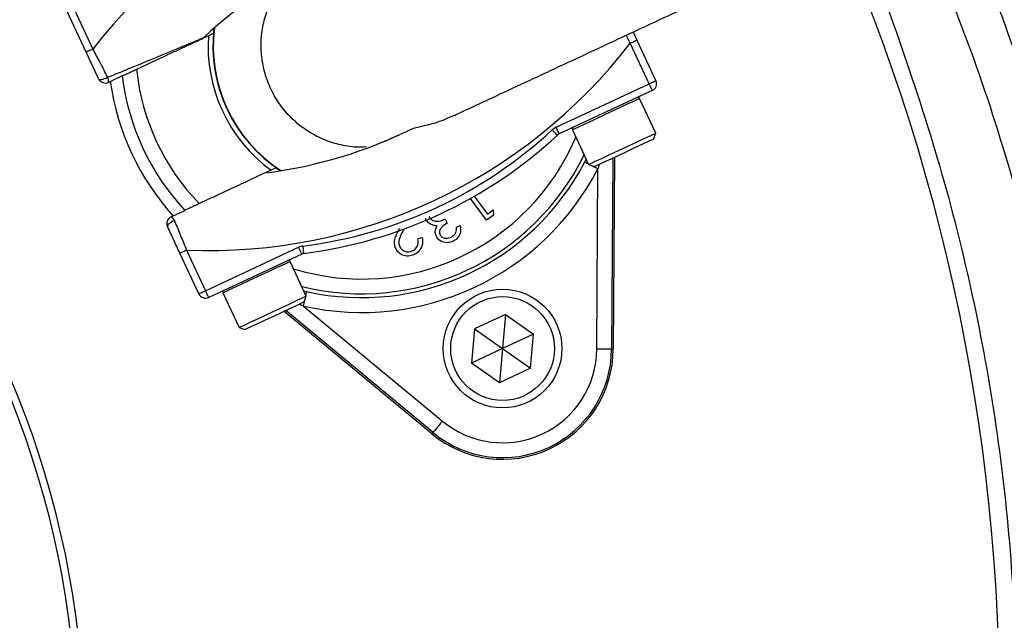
# Model space of a CAD drawing. Header units: millimetres. Extents: x 2125 to 4263, y 2449 to 4685.
# Tile 15 of 19: x 3408 to 3673, y 3781 to 3943. Entities that reach past the tile are written whole.
import ezdxf

# ---------------------------------------------------------------- set-up
doc = ezdxf.new("R2010")
doc.units = ezdxf.units.MM
doc.header["$LTSCALE"] = 2

msp = doc.modelspace()

# ---------------------------------------------------------------- linework, layer by layer
at = {"color": 7, "linetype": 'Continuous', "lineweight": 25}
for p, q in [((3422.28, 3946.47), (3427.39, 3935.5)), ((3425.58, 3934.66), (3420.46, 3945.62)), ((3459.92, 3939.75), (3460.07, 3941.17)), ((3573.09, 3940.11), (3574.11, 3937.93)), ((3577.41, 3926.12), (3572.3, 3937.09)), ((3574.11, 3937.93), (3579.22, 3926.97)), ((3435.27, 3928.25), (3431.57, 3926.53)), ((3552.32, 3914.42), (3577.41, 3926.12)), ((3578.25, 3924.31), (3553.16, 3912.61)), ((3579.19, 3912.83), (3574.84, 3922.17)), ((3556.71, 3913.72), (3561.07, 3904.38)), ((3578.61, 3911.24), (3579.19, 3912.83)), ((3579.19, 3912.83), (3579.19, 3912.83)), ((3567.62, 3906.11), (3567.28, 3854.54)), ((3568.07, 3906.32), (3567.74, 3854.54)), ((3478.01, 3902.7), (3476.83, 3903.5)), ((3560.05, 3905.05), (3560.41, 3905.79)), ((3561.07, 3904.38), (3562.66, 3903.8)), ((3563.28, 3854.56), (3563.6, 3903.21)), ((3530.25, 3895.79), (3533.8, 3891)), ((3533.54, 3889.35), (3529.21, 3895.2)), ((3448.48, 3890.28), (3452.17, 3892)), ((3535.43, 3890.75), (3533.54, 3889.35)), ((3533.8, 3891), (3535.31, 3892.11)), ((3535.31, 3892.11), (3535.43, 3890.75)), ((3522.43, 3889.65), (3522.95, 3888.53)), ((3525.47, 3887.5), (3526.45, 3887.95)), ((3511.34, 3886.97), (3511.26, 3886.84)), ((3515.08, 3884.39), (3516.19, 3884.65)), ((3455.96, 3869.49), (3450.85, 3880.46)), ((3452.66, 3881.3), (3457.78, 3870.34)), ((3457.78, 3870.34), (3482.87, 3882.04)), ((3483.71, 3880.23), (3458.62, 3868.53)), ((3484.94, 3868.88), (3480.58, 3878.22)), ((3462.46, 3869.76), (3466.81, 3860.43)), ((3484.27, 3870.32), (3485.08, 3870.09)), ((3484.36, 3867.29), (3484.94, 3868.88)), ((3518.83, 3831.73), (3478.95, 3864.76)), ((3519.12, 3832.08), (3479.4, 3864.98)), ((3484.21, 3866.19), (3521.67, 3835.16)), ((3538.68, 3863.93), (3530.31, 3860.03)), ((3538.68, 3863.93), (3537.88, 3854.73)), ((3538.68, 3863.93), (3546.25, 3858.63)), ((3466.81, 3860.43), (3468.41, 3859.85)), ((3530.31, 3860.03), (3529.51, 3850.82)), ((3530.31, 3860.03), (3537.88, 3854.73)), ((3546.25, 3858.63), (3537.88, 3854.73)), ((3545.45, 3849.43), (3546.25, 3858.63)), ((3537.88, 3854.73), (3529.51, 3850.82)), ((3537.88, 3854.73), (3537.07, 3845.53)), ((3537.88, 3854.73), (3545.45, 3849.43)), ((3567.28, 3854.54), (3567.74, 3854.54)), ((3537.07, 3845.53), (3529.51, 3850.82)), ((3545.45, 3849.43), (3537.07, 3845.53)), ((3519.12, 3832.08), (3518.83, 3831.73))]:
    msp.add_line(p, q, dxfattribs=at)
at = {"color": 8, "linetype": 'Continuous', "lineweight": 25}
for p, q in [((3572.3, 3937.09), (3571.19, 3939.22)), ((3563.89, 3904.37), (3563.6, 3903.21)), ((3484.21, 3866.19), (3483.15, 3866.72))]:
    msp.add_line(p, q, dxfattribs=at)
at = {"color": 7, "linetype": 'Continuous', "lineweight": 25, "flags": 128}
for points in [[(3458.54, 3939.1), (3459.75, 3939.67), (3459.92, 3939.75)], [(3427.39, 3935.5), (3427.04, 3935.34), (3426.7, 3935.18), (3426.38, 3935.03), (3426.11, 3934.9), (3425.88, 3934.8), (3425.72, 3934.72), (3425.61, 3934.67), (3425.58, 3934.66)], [(3572.3, 3937.09), (3572.65, 3937.25), (3572.99, 3937.41), (3573.3, 3937.56), (3573.58, 3937.69), (3573.8, 3937.79), (3573.97, 3937.87), (3574.07, 3937.92), (3574.11, 3937.93)], [(3428.92, 3927.5), (3429.02, 3927.38), (3429.21, 3927.31), (3429.48, 3927.29), (3429.8, 3927.32), (3430.17, 3927.4), (3430.56, 3927.53), (3430.96, 3927.69), (3431.35, 3927.89)], [(3577.41, 3926.12), (3577.76, 3926.29), (3578.1, 3926.45), (3578.42, 3926.59), (3578.69, 3926.72), (3578.92, 3926.83), (3579.08, 3926.9), (3579.19, 3926.95), (3579.22, 3926.97)], [(3578.25, 3924.31), (3578.24, 3924.35), (3578.19, 3924.45), (3578.11, 3924.62), (3578.01, 3924.84), (3577.88, 3925.12), (3577.73, 3925.43), (3577.57, 3925.77), (3577.41, 3926.12)], [(3553.16, 3912.61), (3553.15, 3912.65), (3553.1, 3912.75), (3553.02, 3912.92), (3552.91, 3913.14), (3552.79, 3913.42), (3552.64, 3913.73), (3552.48, 3914.07), (3552.32, 3914.42)], [(3552.65, 3912.27), (3552.62, 3912.29), (3552.55, 3912.38), (3552.42, 3912.51), (3552.25, 3912.7), (3552.04, 3912.92), (3551.81, 3913.17), (3551.56, 3913.45), (3551.29, 3913.73)], [(3561.07, 3904.38), (3561.11, 3904.4), (3561.68, 3904.67), (3562.88, 3905.23), (3564.61, 3906.03), (3566.76, 3907.03), (3569.15, 3908.15), (3571.62, 3909.3), (3573.98, 3910.4), (3576.05, 3911.37), (3577.68, 3912.13), (3578.75, 3912.63), (3579.19, 3912.83)], [(3578.61, 3911.24), (3578.61, 3911.23), (3578.19, 3911.04), (3577.17, 3910.57), (3575.62, 3909.84), (3573.66, 3908.93), (3571.46, 3907.9), (3569.19, 3906.84), (3567.04, 3905.84), (3565.18, 3904.97), (3563.76, 3904.31), (3562.9, 3903.91), (3562.66, 3903.8)], [(3476.83, 3903.5), (3476.65, 3903.41), (3475.44, 3902.85)], [(3449.38, 3889.24), (3448.98, 3889.06), (3448.59, 3888.86), (3448.24, 3888.64), (3447.94, 3888.41), (3447.71, 3888.18), (3447.56, 3887.97), (3447.49, 3887.78), (3447.51, 3887.62)], [(3484.31, 3880.4), (3484.3, 3880.44), (3484.29, 3880.55), (3484.27, 3880.73), (3484.23, 3880.98), (3484.2, 3881.28), (3484.15, 3881.62), (3484.11, 3881.99), (3484.06, 3882.38)], [(3450.85, 3880.46), (3450.89, 3880.47), (3450.99, 3880.52), (3451.16, 3880.6), (3451.38, 3880.71), (3451.66, 3880.83), (3451.97, 3880.98), (3452.31, 3881.14), (3452.66, 3881.3)], [(3483.71, 3880.23), (3483.7, 3880.26), (3483.65, 3880.36), (3483.57, 3880.53), (3483.47, 3880.76), (3483.34, 3881.03), (3483.19, 3881.34), (3483.03, 3881.68), (3482.87, 3882.04)], [(3455.96, 3869.49), (3456, 3869.51), (3456.1, 3869.56), (3456.27, 3869.64), (3456.49, 3869.74), (3456.77, 3869.87), (3457.08, 3870.01), (3457.42, 3870.17), (3457.78, 3870.34)], [(3458.62, 3868.53), (3458.61, 3868.56), (3458.56, 3868.66), (3458.48, 3868.83), (3458.37, 3869.06), (3458.25, 3869.33), (3458.1, 3869.64), (3457.94, 3869.98), (3457.78, 3870.34)], [(3466.81, 3860.43), (3467.07, 3860.55), (3467.97, 3860.97), (3469.46, 3861.66), (3471.43, 3862.58), (3473.73, 3863.65), (3476.18, 3864.8), (3478.61, 3865.93), (3480.84, 3866.97), (3482.7, 3867.84), (3484.06, 3868.47), (3484.8, 3868.82), (3484.94, 3868.88)], [(3484.36, 3867.29), (3484.22, 3867.22), (3483.5, 3866.88), (3482.19, 3866.28), (3480.42, 3865.45), (3478.32, 3864.47), (3476.06, 3863.42), (3473.82, 3862.37), (3471.8, 3861.43), (3470.15, 3860.66), (3469, 3860.12), (3468.45, 3859.87), (3468.41, 3859.85)], [(3567.28, 3854.54), (3567.19, 3854.54), (3566.96, 3854.54), (3566.59, 3854.54), (3566.09, 3854.55), (3565.48, 3854.55), (3564.8, 3854.55), (3564.06, 3854.56), (3563.28, 3854.56)], [(3521.67, 3835.16), (3521.18, 3834.57), (3520.71, 3833.99), (3520.27, 3833.47), (3519.89, 3833), (3519.57, 3832.62), (3519.33, 3832.33), (3519.18, 3832.15), (3519.12, 3832.08)]]:
    msp.add_lwpolyline(points, dxfattribs=at)
at = {"color": 8, "linetype": 'Continuous', "lineweight": 25, "flags": 128}
for points in [[(3574.84, 3922.17), (3574.83, 3922.16), (3574.4, 3921.96), (3573.33, 3921.46), (3571.7, 3920.7), (3569.63, 3919.74), (3567.27, 3918.64), (3564.8, 3917.49), (3562.41, 3916.37), (3560.26, 3915.37), (3558.53, 3914.56), (3557.33, 3914), (3556.76, 3913.73), (3556.71, 3913.72)], [(3560.05, 3905.05), (3560.13, 3905.01), (3560.34, 3904.9), (3560.67, 3904.73), (3560.98, 3904.57)], [(3561.99, 3904.04), (3562.25, 3903.91), (3562.91, 3903.57), (3563.6, 3903.21)], [(3480.58, 3878.22), (3480.45, 3878.15), (3479.7, 3877.8), (3478.35, 3877.17), (3476.49, 3876.31), (3474.26, 3875.27), (3471.83, 3874.13), (3469.37, 3872.99), (3467.08, 3871.92), (3465.11, 3871), (3463.62, 3870.3), (3462.72, 3869.88), (3462.46, 3869.76)], [(3484.85, 3869.07), (3484.93, 3869.41), (3485.01, 3869.78), (3485.06, 3870.01), (3485.08, 3870.09)], [(3484.21, 3866.19), (3484.37, 3866.94), (3484.54, 3867.67), (3484.6, 3867.95)]]:
    msp.add_lwpolyline(points, dxfattribs=at)
at = {"color": 7, "linetype": 'Continuous', "lineweight": 25}
for radius in [16, 14]:
    msp.add_circle((3537.88, 3854.73), radius, dxfattribs=at)
for centre, radius, start, end in [((3175.08, 3748.8), 693, 1.57108, 178.42892), ((3175.08, 3748.8), 250, 279.2069, 80.7931), ((3175.08, 3748.8), 248, 279.2818, 80.7182), ((3540.98, 3848.08), 143.33, 87.5829, 142.4171), ((3145.93, 3757.99), 526, 277.6513, 23.3134), ((3540.98, 3848.08), 123.33, 113.6355, 132.8003), ((3499.84, 3936.3), 40, 172.9043, 237.0957), ((3499.84, 3936.3), 41.4, 176.1144, 233.8856), ((3458.71, 4024.51), 143.33, 267.5829, 322.4171), ((3499.84, 3936.3), 60.99, 185.8562, 224.1438), ((3430.73, 3928.34), 2, 205, 295), ((3429.88, 3926.95), 1.75, 346.0471, 32.3363), ((3499.84, 3936.3), 65.07, 187.0993, 222.9007), ((3499.84, 3936.3), 68.42, 187.9236, 222.0712), ((3577.41, 3926.12), 2, 295, 25), ((3574.39, 3921.96), 0.5, 25, 115), ((3554.01, 3910.8), 4, 115, 132.8003), ((3557.17, 3913.93), 0.5, 115, 205), ((3458.71, 4024.51), 123.33, 277.1997, 296.3645), ((3468.85, 4002.76), 121.33, 277.1997, 312.8003), ((3468.85, 4002.76), 123.33, 277.1997, 312.8003), ((3554.01, 3910.8), 2, 115, 132.8003), ((3499.84, 3936.3), 67.83, 257.427, 332.573), ((3499.84, 3936.3), 71.83, 257.427, 332.573), ((3449.32, 3888.46), 2, 115, 205), ((3447.71, 3888.71), 1.75, 17.664, 63.9537), ((3484.56, 3878.41), 4, 97.1997, 115), ((3484.56, 3878.41), 2, 97.1997, 115), ((3480.13, 3878), 0.5, 25, 115), ((3457.78, 3870.34), 2, 205, 295), ((3462.91, 3869.97), 0.5, 115, 205), ((3537.88, 3854.73), 29.86, 230.3695, 359.6305), ((3537.88, 3854.73), 29.41, 230.3695, 359.6305), ((3537.88, 3854.73), 25.41, 230.3695, 359.6305)]:
    msp.add_arc(centre, radius, start, end, dxfattribs=at)
at = {"color": 8, "linetype": 'Continuous', "lineweight": 25}
for radius, start, end in [(40.07, 173.0133, 236.9867), (62.81, 253.0383, 336.9617), (66.81, 256.0524, 333.9476)]:
    msp.add_arc((3499.84, 3936.3), radius, start, end, dxfattribs=at)
at = {"color": 7, "linetype": 'Continuous', "lineweight": 25}
for points, knots in [([(4131.37, 3120.24), (4133.03, 3123.42), (4140.24, 3137.28), (4152.37, 3162.13), (4167.1, 3195.06), (4180.72, 3228.48), (4194.66, 3266.09), (4208.48, 3308.03), (4221.73, 3354.36), (4232.24, 3397.24), (4240.51, 3436.49), (4247.61, 3475.97), (4253.93, 3519.67), (4258.89, 3567.61), (4261.62, 3611.69), (4262.62, 3651.79), (4262.36, 3687.87), (4260.93, 3723.92), (4258.02, 3763.94), (4253.1, 3807.85), (4245.58, 3855.49), (4236.62, 3898.76), (4226.78, 3937.66), (4215.55, 3976.19), (4201.51, 4018.09), (4184.06, 4063.06), (4166.2, 4103.48), (4148.53, 4139.5), (4129.62, 4174.9), (4107.26, 4213.01), (4080.96, 4253.45), (4055.17, 4289.33), (4030.46, 4320.94), (4007.25, 4348.57), (3983.01, 4375.31), (3954.97, 4404.03), (3922.79, 4434.33), (3886.11, 4465.67), (3851.18, 4492.75), (3818.45, 4515.98), (3788.29, 4535.8), (3757.44, 4554.51), (3722.39, 4574.07), (3682.9, 4593.95), (3638.79, 4613.51), (3597.55, 4629.43), (3559.48, 4642.15), (3524.82, 4652.23), (3489.81, 4661.02), (3450.54, 4669.32), (3406.92, 4676.54), (3358.96, 4682), (3324.74, 4684.17), (3306.58, 4684.76), (3304.48, 4684.83)], [0, 0, 0, 0, 0.005102, 0.022182, 0.039262, 0.05634, 0.073418, 0.096223, 0.119038, 0.141844, 0.158921, 0.175997, 0.198805, 0.221622, 0.244429, 0.261507, 0.278585, 0.295664, 0.312742, 0.335565, 0.358399, 0.381219, 0.3983, 0.415381, 0.438205, 0.461041, 0.483864, 0.500944, 0.518024, 0.540847, 0.563682, 0.586504, 0.603584, 0.620664, 0.637746, 0.654828, 0.677657, 0.700499, 0.723328, 0.740409, 0.757489, 0.77457, 0.791652, 0.814483, 0.837329, 0.86016, 0.877244, 0.894328, 0.91141, 0.928492, 0.951329, 0.974181, 0.997018, 1, 1, 1, 1]), ([(4130.39, 3116.68), (4132.58, 3120.86), (4140.35, 3135.7), (4152.97, 3161.56), (4167.72, 3194.49), (4181.34, 3227.91), (4195.29, 3265.51), (4209.13, 3307.45), (4222.39, 3353.78), (4232.91, 3396.66), (4241.19, 3435.9), (4248.31, 3475.38), (4254.65, 3519.08), (4259.63, 3567.01), (4262.38, 3611.09), (4263.4, 3651.19), (4263.16, 3687.27), (4261.75, 3723.32), (4258.86, 3763.34), (4253.98, 3807.26), (4246.48, 3854.9), (4237.56, 3898.18), (4227.75, 3937.09), (4216.56, 3975.63), (4202.54, 4017.54), (4185.13, 4062.52), (4167.31, 4102.96), (4149.67, 4139), (4130.8, 4174.41), (4108.47, 4212.54), (4082.22, 4253), (4056.46, 4288.91), (4031.78, 4320.55), (4008.61, 4348.21), (3984.4, 4374.97), (3956.4, 4403.73), (3924.25, 4434.07), (3887.62, 4465.46), (3852.72, 4492.58), (3820.02, 4515.86), (3789.89, 4535.72), (3759.06, 4554.47), (3724.04, 4574.08), (3684.59, 4594.02), (3640.5, 4613.64), (3599.29, 4629.64), (3561.24, 4642.43), (3526.6, 4652.56), (3491.61, 4661.41), (3452.35, 4669.78), (3408.74, 4677.08), (3360.8, 4682.63), (3327.17, 4684.82), (3309.59, 4685.44), (3308.08, 4685.5)], [0, 0, 0, 0, 0.006703, 0.02377, 0.040837, 0.057902, 0.074967, 0.097755, 0.120552, 0.143341, 0.160404, 0.177467, 0.200258, 0.223057, 0.245847, 0.262912, 0.279976, 0.297042, 0.314107, 0.336913, 0.359729, 0.382532, 0.399599, 0.416668, 0.439474, 0.462292, 0.485098, 0.502165, 0.519231, 0.542037, 0.564854, 0.587659, 0.604726, 0.621793, 0.638861, 0.65593, 0.678741, 0.701566, 0.724377, 0.741445, 0.758513, 0.775581, 0.792649, 0.815463, 0.83829, 0.861104, 0.878175, 0.895246, 0.912315, 0.929384, 0.952203, 0.975037, 0.997856, 1, 1, 1, 1]), ([(3304.48, 4683.57), (3317.47, 4683.01), (3343.46, 4681.87), (3382.31, 4678.09), (3424.99, 4672.29), (3471.35, 4663.69), (3521.13, 4651.71), (3566.43, 4638.2), (3607.33, 4623.83), (3643.96, 4609.23), (3679.97, 4593.17), (3716.34, 4575.16), (3752.96, 4555.09), (3789.68, 4532.87), (3825.41, 4509.08), (3860.44, 4483.53), (3894.66, 4456.19), (3928, 4427.07), (3960.02, 4396.51), (3990.49, 4364.74), (4019.35, 4331.8), (4046.6, 4297.8), (4072.37, 4262.65), (4096.86, 4226.09), (4120, 4188.14), (4141.73, 4148.85), (4161.76, 4108.67), (4180.74, 4066.2), (4198.39, 4021.41), (4214.43, 3974.27), (4228.14, 3926.4), (4239.53, 3877.27), (4248.48, 3826.96), (4255.07, 3775.6), (4259.2, 3723.99), (4260.97, 3672.45), (4260.35, 3621.09), (4257.35, 3569.98), (4252.08, 3519.06), (4244.45, 3467.93), (4234.68, 3416.65), (4222.84, 3365.25), (4208.85, 3314.4), (4192.93, 3265.01), (4174.88, 3217.26), (4154.97, 3171.15), (4139.96, 3141.23), (4132.46, 3126.27)], [0, 0, 0, 0, 0.018551, 0.03711, 0.055661, 0.079993, 0.104342, 0.128674, 0.147411, 0.166165, 0.184918, 0.203657, 0.224051, 0.244465, 0.264878, 0.285273, 0.306302, 0.327352, 0.348402, 0.369431, 0.390136, 0.410861, 0.431587, 0.452293, 0.473626, 0.494978, 0.51633, 0.537663, 0.561317, 0.584999, 0.608678, 0.632327, 0.656922, 0.681545, 0.706172, 0.730771, 0.755089, 0.779433, 0.803778, 0.828099, 0.853164, 0.878249, 0.903329, 0.928386, 0.952252, 0.976132, 1, 1, 1, 1]), ([(4127.49, 3128.85), (4134.95, 3143.73), (4149.88, 3173.49), (4169.68, 3219.36), (4187.47, 3266.38), (4203.02, 3314.55), (4216.62, 3363.67), (4228.2, 3413.31), (4238.05, 3463.81), (4245.94, 3515.17), (4251.53, 3567.35), (4254.72, 3619.73), (4255.38, 3671.22), (4253.69, 3721.7), (4249.86, 3771.1), (4243.78, 3820.28), (4235.9, 3866.35), (4226.51, 3909.27), (4215.99, 3949.08), (4203.84, 3988.44), (4190.11, 4027.27), (4174.6, 4066.17), (4157.24, 4105.09), (4137.96, 4143.93), (4117.1, 4181.94), (4094.48, 4219.41), (4070.04, 4256.24), (4043.76, 4292.32), (4015.91, 4327.21), (3986.95, 4360.31), (3956.99, 4391.6), (3926.17, 4421.13), (3894.11, 4449.31), (3860.55, 4476.38), (3825.49, 4502.22), (3788.93, 4526.72), (3751.32, 4549.59), (3713.55, 4570.33), (3675.73, 4589), (3637.99, 4605.69), (3599.57, 4620.77), (3560.13, 4634.29), (3519.71, 4646.15), (3478.37, 4656.3), (3436.61, 4664.6), (3401.79, 4669.92), (3368.77, 4673.83), (3337.59, 4676.63), (3313.17, 4677.6), (3300.95, 4678.08)], [0, 0, 0, 0, 0.023833, 0.047677, 0.071507, 0.095813, 0.120141, 0.144473, 0.168786, 0.193813, 0.218867, 0.243917, 0.268941, 0.292571, 0.316227, 0.339879, 0.363507, 0.383136, 0.402791, 0.422455, 0.442114, 0.461747, 0.482426, 0.503123, 0.52382, 0.544499, 0.56579, 0.587101, 0.608411, 0.629699, 0.650056, 0.670432, 0.690807, 0.711165, 0.732155, 0.753166, 0.774177, 0.795168, 0.814852, 0.834554, 0.854255, 0.873938, 0.89424, 0.914563, 0.934885, 0.955188, 0.964996, 0.982498, 1, 1, 1, 1]), ([(4116.83, 3130.22), (4118.22, 3132.9), (4157.54, 3209.35), (4198.95, 3321.8), (4236.97, 3506.98), (4249.4, 3685.26), (4229.87, 3869.8), (4176.92, 4037.2), (4102.87, 4192.7), (4002.72, 4332.12), (3879.65, 4448.44), (3745.66, 4543.49), (3597.19, 4612.76), (3442.48, 4652.16), (3287.7, 4669.4), (3174.85, 4660.88), (3107.87, 4648.3)], [0.1785026, 0.1785026, 0.1785026, 0.1785026, 0.1803272, 0.2307269, 0.2608889, 0.2904897, 0.3362446, 0.3649193, 0.3939071, 0.4395348, 0.4676857, 0.4959289, 0.5403127, 0.5677555, 0.5952812, 0.6384183, 0.6384183, 0.6384183, 0.6384183]), ([(3481.34, 3127.53), (3483.59, 3127.97), (3497.54, 3130.69), (3518.59, 3133.41), (3544.27, 3136.49), (3565.05, 3138.95), (3585.61, 3141.78), (3605.83, 3145.29), (3625.56, 3149.83), (3644.31, 3155.62), (3661.96, 3162.9), (3678.39, 3171.88), (3693.84, 3182.7), (3708.45, 3194.95), (3726.08, 3211.95), (3745.95, 3234.12), (3768.02, 3261.14), (3788.57, 3289.12), (3807.52, 3318.12), (3824.79, 3348.21), (3840.49, 3379.26), (3854.7, 3411.14), (3868.61, 3446.46), (3881.87, 3485.21), (3894.18, 3527.37), (3904.4, 3570.07), (3912.39, 3613.27), (3917.84, 3655.59), (3920.85, 3696.88), (3921.58, 3737.01), (3920.16, 3777.16), (3916.63, 3817.23), (3911.02, 3857.07), (3903.35, 3896.57), (3893.83, 3934.53), (3882.59, 3970.87), (3869.86, 4005.59), (3855.4, 4039.72), (3839.34, 4073.23), (3821.64, 4105.98), (3802.38, 4137.58), (3781.53, 4167.82), (3759.17, 4196.67), (3742.87, 4214.72), (3734.71, 4223.75)], [0, 0, 0, 0, 0.005026, 0.031172, 0.046591, 0.061974, 0.077234, 0.092293, 0.107108, 0.121682, 0.135265, 0.148825, 0.162514, 0.176392, 0.190444, 0.216038, 0.241455, 0.266684, 0.29186, 0.317105, 0.342447, 0.367872, 0.393349, 0.425384, 0.457358, 0.489305, 0.52129, 0.553331, 0.582508, 0.611732, 0.640996, 0.670287, 0.699588, 0.728887, 0.758189, 0.785067, 0.811987, 0.838973, 0.866036, 0.893154, 0.920298, 0.946844, 0.973406, 1, 1, 1, 1]), ([(3658.43, 4042.48), (3670.14, 4023.2), (3680.63, 4003.33), (3694.58, 3972.65), (3698.93, 3962.27), (3705, 3946.49), (3706.94, 3941.2), (3710.66, 3930.6), (3712.43, 3925.28), (3720.9, 3898.62), (3726.37, 3877.03), (3734.73, 3833.35), (3737.63, 3811.26), (3739.62, 3783.32), (3739.94, 3777.72), (3740.4, 3766.48), (3740.55, 3760.84), (3740.74, 3743.96), (3740.53, 3732.75), (3738.92, 3699.28), (3736.53, 3677.16), (3729.18, 3633.29), (3724.21, 3611.54), (3716.33, 3584.6), (3714.67, 3579.22), (3711.19, 3568.5), (3709.37, 3563.17), (3703.7, 3547.32), (3699.61, 3536.91), (3686.49, 3506.14), (3676.57, 3486.23), (3654.42, 3447.63), (3642.19, 3428.93), (3625.39, 3406.34), (3621.96, 3401.86), (3614.97, 3393.03), (3611.42, 3388.68), (3600.58, 3375.78), (3593.11, 3367.4), (3577.68, 3351.11), (3569.73, 3343.2), (3557.43, 3331.67), (3553.26, 3327.89), (3544.82, 3320.43), (3540.53, 3316.76), (3518.91, 3298.79), (3500.92, 3285.57), (3463.57, 3261.37), (3444.22, 3250.39), (3414.18, 3235.62), (3403.99, 3230.98), (3388.45, 3224.45), (3383.22, 3222.34), (3372.69, 3218.29), (3362.12, 3214.4), (3351.43, 3210.82), (3340.68, 3207.41), (3335.28, 3205.78), (3319.02, 3201.14), (3308.1, 3198.38), (3297.08, 3195.94)], [0, 0, 0, 0, 0.0625, 0.0625, 0.09375, 0.09375, 0.109375, 0.109375, 0.125, 0.125, 0.1875, 0.1875, 0.25, 0.25, 0.265625, 0.265625, 0.28125, 0.28125, 0.3125, 0.3125, 0.375, 0.375, 0.4375, 0.4375, 0.453125, 0.453125, 0.46875, 0.46875, 0.5, 0.5, 0.5625, 0.5625, 0.625, 0.625, 0.640625, 0.640625, 0.65625, 0.65625, 0.6875, 0.6875, 0.71875, 0.71875, 0.734375, 0.734375, 0.75, 0.75, 0.8125, 0.8125, 0.875, 0.875, 0.90625, 0.90625, 0.921875, 0.921875, 0.9375, 0.953125, 0.953125, 0.96875, 0.96875, 1, 1, 1, 1]), ([(3428.36, 3249.53), (3430.87, 3250.75), (3442.66, 3256.48), (3463.2, 3268.4), (3489.84, 3285.33), (3515.65, 3304.05), (3539.67, 3323.58), (3561.9, 3343.78), (3582.48, 3364.53), (3602.02, 3386.41), (3620.8, 3409.79), (3638.6, 3434.61), (3655.3, 3460.83), (3670.68, 3488.19), (3684.62, 3516.65), (3697.03, 3546.13), (3707.65, 3575.99), (3716.47, 3606.11), (3723.55, 3636.38), (3729, 3667.3), (3732.72, 3698.77), (3734.67, 3730.7), (3734.8, 3762.38), (3733.14, 3793.71), (3729.79, 3824.59), (3724.69, 3855.53), (3717.78, 3886.44), (3709.04, 3917.18), (3699.87, 3943.61), (3690.98, 3965.86), (3682.9, 3984.15), (3674.14, 4002.17), (3664.39, 4020.66), (3657.15, 4032.9), (3653.32, 4039.38)], [0, 0, 0, 0, 0.009081, 0.042659, 0.077208, 0.111785, 0.146335, 0.17791, 0.209485, 0.241408, 0.27333, 0.307026, 0.340748, 0.374444, 0.409119, 0.443823, 0.478498, 0.512194, 0.545916, 0.579611, 0.614288, 0.648992, 0.683669, 0.717337, 0.751031, 0.784699, 0.819347, 0.854024, 0.888673, 0.910324, 0.931976, 0.953739, 0.975501, 1, 1, 1, 1]), ([(3451.94, 3305.23), (3460.47, 3310.58), (3477.53, 3321.29), (3502.98, 3340), (3528.35, 3361.07), (3553.25, 3384.76), (3576.54, 3409.98), (3598.07, 3436.58), (3617.94, 3464.69), (3636.01, 3494.26), (3652.24, 3525.22), (3666.42, 3557.14), (3678.5, 3589.83), (3688.62, 3623.79), (3696.57, 3659), (3702.2, 3695.37), (3705.37, 3732.06), (3706.03, 3768.82), (3704.14, 3805.7), (3699.59, 3842.55), (3692.42, 3879.28), (3682.64, 3915.48), (3671.18, 3949.4), (3661.8, 3970.73), (3657.47, 3980.6)], [0, 0, 0, 0, 0.038473, 0.076945, 0.120869, 0.164933, 0.20905, 0.253124, 0.297055, 0.342211, 0.387503, 0.432846, 0.478147, 0.523311, 0.571153, 0.619154, 0.667207, 0.715204, 0.763043, 0.811658, 0.86044, 0.90928, 0.958066, 1, 1, 1, 1]), ([(3524.87, 3917.62), (3526.21, 3918.25), (3529.27, 3919.68), (3536.09, 3922.85), (3545.21, 3927.11), (3556.27, 3932.26), (3569.08, 3938.24), (3583.51, 3944.97), (3599.38, 3952.37), (3616.46, 3960.33), (3634.61, 3968.79), (3647.07, 3974.6), (3653.41, 3977.56)], [0, 0, 0, 0, 0.067587, 0.154393, 0.245577, 0.341084, 0.440586, 0.544165, 0.65194, 0.763818, 0.879821, 1, 1, 1, 1]), ([(3502.04, 3346.36), (3511.43, 3354.52), (3530.21, 3370.83), (3556.13, 3397.55), (3580.25, 3425.77), (3602.3, 3455.55), (3622.23, 3486.68), (3639.93, 3519.05), (3655.33, 3552.49), (3668.35, 3586.87), (3678.94, 3622.01), (3687.04, 3657.77), (3692.63, 3693.97), (3695.67, 3730.46), (3696.15, 3767.06), (3694.07, 3803.61), (3689.43, 3839.94), (3682.28, 3875.89), (3672.57, 3911.26), (3661.19, 3944.39), (3651.91, 3965.23), (3647.61, 3974.86)], [0, 0, 0, 0, 0.053024, 0.106046, 0.15907, 0.212092, 0.265116, 0.318138, 0.371161, 0.424184, 0.477207, 0.530229, 0.583253, 0.636275, 0.689299, 0.742321, 0.795345, 0.848367, 0.901391, 0.954413, 1, 1, 1, 1]), ([(3411.78, 3286.34), (3414.15, 3288.51), (3418.9, 3292.85), (3430.84, 3302.28), (3447.17, 3315.02), (3467.76, 3331.24), (3489.26, 3349.31), (3511.15, 3369.74), (3533.3, 3392.58), (3554.21, 3416.6), (3573.73, 3441.72), (3591.85, 3468.09), (3608.42, 3495.71), (3623.43, 3524.53), (3636.71, 3554.24), (3648.19, 3584.7), (3657.8, 3615.73), (3665.77, 3648.43), (3671.78, 3682.82), (3675.57, 3718.81), (3676.94, 3755.02), (3675.88, 3791.19), (3672.38, 3827.07), (3666.4, 3862.52), (3658.11, 3897.48), (3647.26, 3931.74), (3638.76, 3955.28), (3633.25, 3967.04), (3632.82, 3967.96)], [0, 0, 0, 0, 0.012652, 0.025321, 0.058969, 0.09264, 0.126298, 0.167026, 0.207849, 0.248693, 0.289493, 0.330201, 0.371721, 0.413392, 0.455141, 0.496888, 0.538556, 0.580073, 0.626334, 0.672756, 0.719232, 0.765654, 0.811915, 0.857828, 0.903899, 0.950023, 0.996093, 1, 1, 1, 1]), ([(3501.2, 3909.1), (3500.27, 3909.06), (3497.77, 3908.95), (3493.77, 3909.66), (3489.33, 3911.11), (3485.24, 3913.3), (3481.55, 3916.16), (3478.41, 3919.58), (3475.87, 3923.5), (3474.05, 3927.76), (3472.95, 3932.31), (3472.63, 3936.93), (3473.11, 3941.58), (3474.33, 3946.05), (3476.35, 3950.25), (3478.26, 3953.24), (3479.67, 3954.64), (3479.97, 3954.93)], [0, 0, 0, 0, 0.043363, 0.11647, 0.187497, 0.260585, 0.331573, 0.404621, 0.475573, 0.548584, 0.61952, 0.692512, 0.763456, 0.836456, 0.907431, 0.980462, 1, 1, 1, 1]), ([(3431.35, 3927.89), (3433.34, 3928.7), (3437.9, 3930.57), (3444.8, 3933.4), (3451.03, 3935.99), (3455.06, 3937.68), (3456.91, 3938.46), (3457.1, 3938.54), (3457.18, 3938.57)], [0, 0, 0, 0, 0.188572, 0.431985, 0.681104, 0.843203, 0.930549, 1, 1, 1, 1]), ([(3439.17, 3930.07), (3439.46, 3930.21), (3442.07, 3931.42), (3446.96, 3933.7), (3451.92, 3936.02), (3455.07, 3937.48), (3456.85, 3938.32), (3458.04, 3938.87), (3458.47, 3939.07), (3458.52, 3939.1), (3458.54, 3939.1)], [0, 0, 0, 0, 0.030043, 0.270728, 0.511424, 0.629016, 0.750639, 0.858084, 0.969501, 1, 1, 1, 1]), ([(3427.39, 3935.5), (3428.01, 3934.31), (3429.36, 3931.71), (3430.65, 3929.23), (3431.35, 3927.89)], [0, 0, 0, 0, 0.458113, 1, 1, 1, 1]), ([(3428.92, 3927.5), (3428.87, 3927.6), (3427.81, 3929.88), (3426.67, 3932.32), (3425.58, 3934.66)], [0, 0, 0, 0, 0.044, 1, 1, 1, 1]), ([(3435.27, 3928.25), (3435.28, 3928.26), (3435.31, 3928.27), (3435.63, 3928.42), (3436.37, 3928.76), (3437.4, 3929.25), (3438.4, 3929.71), (3439, 3929.99), (3439.17, 3930.07)], [0, 0, 0, 0, 0.0763746, 0.2794624, 0.4823483, 0.6907958, 0.9096356, 1, 1, 1, 1]), ([(3513.48, 3914), (3513.8, 3914.11), (3514.53, 3914.36), (3517.5, 3915.03), (3521.18, 3915.97), (3523.83, 3917.24), (3524.82, 3917.72)], [0, 0, 0, 0, 0.19049, 0.439323, 0.789273, 1, 1, 1, 1]), ([(3509.64, 3912.2), (3509.43, 3912.1), (3507.69, 3911.28), (3506.36, 3910.75), (3505.22, 3910.28), (3505.05, 3910.21)], [0, 0, 0, 0, 0.108412, 0.870313, 1, 1, 1, 1]), ([(3475.44, 3902.85), (3475.44, 3902.85), (3475.4, 3902.83), (3474.66, 3902.49), (3471.81, 3901.16), (3467.33, 3899.07), (3462.08, 3896.62), (3458.13, 3894.78), (3456.35, 3893.95), (3456.08, 3893.82)], [0, 0, 0, 0, 0.003003, 0.191332, 0.379874, 0.586724, 0.815645, 0.971348, 1, 1, 1, 1]), ([(3456.08, 3893.82), (3455.85, 3893.71), (3455.16, 3893.39), (3454.07, 3892.88), (3453.01, 3892.39), (3452.42, 3892.12), (3452.21, 3892.02), (3452.19, 3892.01), (3452.18, 3892)], [0, 0, 0, 0, 0.118149, 0.351258, 0.578976, 0.795811, 0.923618, 1, 1, 1, 1]), ([(3518.01, 3890.39), (3518.12, 3890.2), (3518.33, 3889.84), (3518.98, 3889.31), (3520.43, 3888.85), (3521.63, 3889.33), (3522.43, 3889.65)], [0, 0, 0, 0, 0.125582, 0.25121, 0.500631, 1, 1, 1, 1]), ([(3450.85, 3880.46), (3450.29, 3881.66), (3449.15, 3884.1), (3448.06, 3886.44), (3447.51, 3887.62)], [0, 0, 0, 0, 0.492252, 1, 1, 1, 1]), ([(3449.38, 3889.24), (3449.42, 3889.13), (3449.96, 3887.82), (3451.04, 3885.19), (3452.12, 3882.61), (3452.66, 3881.3)], [0, 0, 0, 0, 0.043868, 0.514837, 1, 1, 1, 1]), ([(3518.63, 3888.21), (3518.27, 3888.44), (3517.62, 3888.87), (3517.24, 3889.54), (3517.08, 3889.84)], [0, 0, 0, 0, 0.559423, 1, 1, 1, 1]), ([(3520.24, 3887.83), (3519.93, 3887.84), (3519.37, 3887.87), (3518.86, 3888.11), (3518.63, 3888.21)], [0, 0, 0, 0, 0.559835, 1, 1, 1, 1]), ([(3520.02, 3885), (3519.92, 3885.26), (3519.72, 3885.78), (3519.72, 3886.8), (3520.04, 3887.44), (3520.24, 3887.83)], [0, 0, 0, 0, 0.280506, 0.560788, 1, 1, 1, 1]), ([(3522.95, 3888.53), (3522.36, 3888.19), (3521.48, 3887.67), (3520.88, 3886.61), (3520.82, 3885.93), (3520.94, 3885.61), (3520.99, 3885.45)], [0, 0, 0, 0, 0.499396, 0.749028, 0.874536, 1, 1, 1, 1]), ([(3523.98, 3884.76), (3524.25, 3884.92), (3524.79, 3885.23), (3525.44, 3886.19), (3525.46, 3887), (3525.47, 3887.5)], [0, 0, 0, 0, 0.280637, 0.560361, 1, 1, 1, 1]), ([(3526.45, 3887.95), (3526.52, 3887.48), (3526.66, 3886.53), (3526.26, 3885.21), (3525.5, 3884.21), (3524.84, 3883.84), (3524.51, 3883.66)], [0, 0, 0, 0, 0.280286, 0.559679, 0.779747, 1, 1, 1, 1]), ([(3508.84, 3882.4), (3508.78, 3882.88), (3508.65, 3883.82), (3509.22, 3885.45), (3509.8, 3886.51), (3510.15, 3887.16)], [0, 0, 0, 0, 0.279325, 0.559181, 1, 1, 1, 1]), ([(3511.26, 3886.84), (3510.85, 3886.12), (3510.28, 3885.12), (3509.83, 3883.68), (3509.92, 3883.03), (3509.97, 3882.7)], [0, 0, 0, 0, 0.560688, 0.780473, 1, 1, 1, 1]), ([(3524.51, 3883.66), (3524.05, 3883.5), (3523.12, 3883.18), (3521.74, 3883.39), (3520.63, 3884.03), (3520.22, 3884.68), (3520.02, 3885)], [0, 0, 0, 0, 0.280083, 0.559869, 0.780098, 1, 1, 1, 1]), ([(3520.99, 3885.45), (3521.18, 3885.19), (3521.56, 3884.67), (3522.72, 3884.36), (3523.5, 3884.61), (3523.98, 3884.76)], [0, 0, 0, 0, 0.278859, 0.560052, 1, 1, 1, 1]), ([(3513.26, 3879.79), (3512.73, 3879.71), (3511.65, 3879.55), (3510.25, 3880.22), (3509.25, 3881.2), (3508.98, 3882), (3508.84, 3882.4)], [0, 0, 0, 0, 0.279979, 0.559309, 0.779654, 1, 1, 1, 1]), ([(3509.97, 3882.7), (3510.1, 3882.35), (3510.37, 3881.65), (3511.26, 3881.04), (3512.19, 3880.77), (3512.77, 3880.86), (3513.06, 3880.91)], [0, 0, 0, 0, 0.279126, 0.559037, 0.779432, 1, 1, 1, 1]), ([(3513.06, 3880.91), (3513.46, 3881.05), (3514.25, 3881.34), (3514.95, 3882.35), (3515.19, 3883.41), (3515.11, 3884.06), (3515.08, 3884.39)], [0, 0, 0, 0, 0.279442, 0.558558, 0.779021, 1, 1, 1, 1]), ([(3516.19, 3884.65), (3516.26, 3884.06), (3516.4, 3882.88), (3515.69, 3881.33), (3514.59, 3880.23), (3513.71, 3879.94), (3513.26, 3879.79)], [0, 0, 0, 0, 0.2800373, 0.5595025, 0.77964, 1, 1, 1, 1])]:
    msp.add_open_spline(points, degree=3, knots=knots, dxfattribs=at)

doc.saveas('drawing.dxf')
